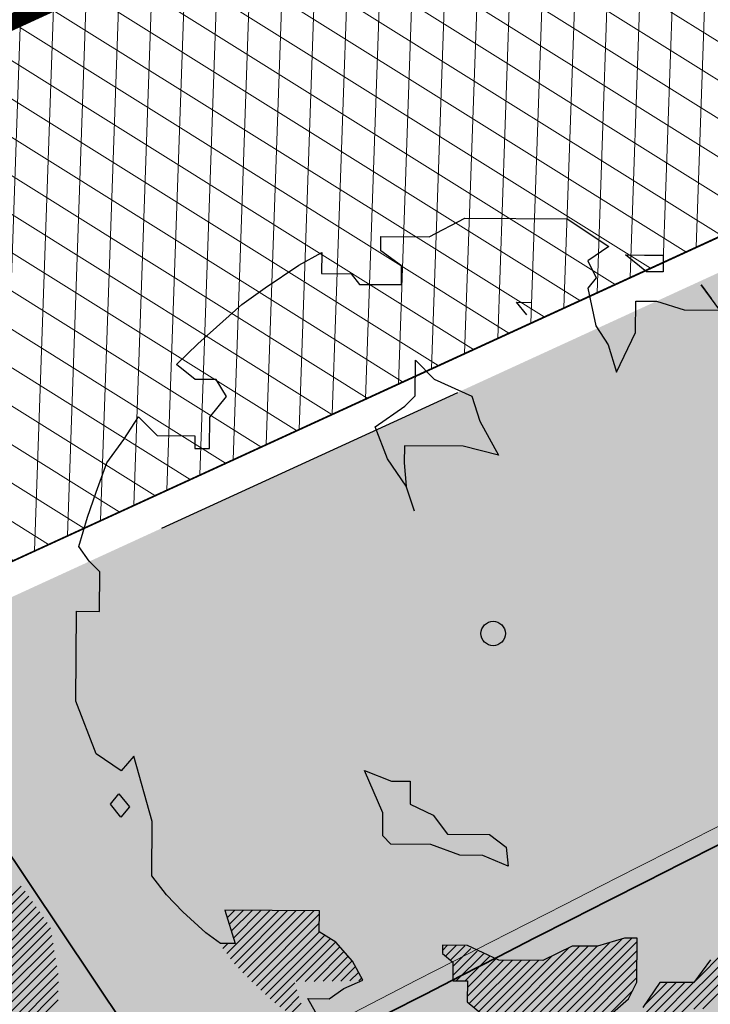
# Model space of a CAD drawing. Header units: metres. Extents: x 195696 to 514079, y 327475 to 328989.
# Tile 54 of 256: x 195947.01 to 195951.26, y 327627.66 to 327633.71. Entities that reach past the tile are written whole.
import ezdxf

# ---------------------------------------------------------------- set-up
doc = ezdxf.new("R2010")
doc.units = ezdxf.units.M
for name, pattern in [('CENTER2', [1.125, 0.75, -0.125, 0.125, -0.125]), ('RI-HWA', [7.4, 5, -2.4]), ('VH-RIJWIELPADBAND', [20, 8, -2, 2, -2, 0, -2, 2, -2]), ('VH-TROTTOIRBAND_180-200', [20, 10, -2, 2, -2, 2, -2])]:
    doc.linetypes.add(name, pattern=pattern)
for name, color, linetype, lineweight in [('mk-nw-streep 0.10', 7, 'Continuous', 35), ('N-WE-GR-BOOM-S', 74, 'Continuous', 25), ('N-WE-GR-GRAS-A-250', 62, 'Continuous', 18), ('N-WE-GW-ONTGRAVINGSVAK-vak 5-A-250', 82, 'Continuous', 18), ('N-WE-GW-TALUD-G', 6, 'Continuous', 18), ('N-WE-KG-WERKGRENS-200-G', 14, 'CENTER2', 35), ('N-WE-RI-HWA_RIOOLLEIDING_BETON_400-G', 150, 'RI-HWA', 35), ('N-WE-VH-GESLOTENVERHARDING-A-200', 252, 'Continuous', 18), ('N-WE-VH-HERSTRATEN-A-200', 252, 'Continuous', 18), ('N-WE-VH-KANTOPSLUITING_OPSLUITBAND_100X200-G', 5, 'Continuous', 13), ('N-WE-VH-KANTOPSLUITING_RIJWIELPADBAND_40 120_250-G', 1, 'VH-RIJWIELPADBAND', 35), ('N-WE-VH-KANTOPSLUITING_TROTTOIRBAND_180 200_250-G', 6, 'VH-TROTTOIRBAND_180-200', 25), ('N-WE-VH-KANTOPSLUITING_VOORKANTBAND-G', 2, 'Continuous', 35), ('N-WE-VH-KANTVERHARDING-G', 5, 'Continuous', 35), ('N-WE-VH-OPENVERHARDING_BETONSTRAATSTEEN_ROOD-A', 13, 'Continuous', 18), ('N-WE-VH-TEGEL-A', 252, 'Continuous', 18), ('X-XX-AL-T25', 7, 'Continuous', 25)]:
    doc.layers.add(name, color=color, linetype=linetype, lineweight=lineweight)
doc.styles.add('NLCS-ISO-M250-T25', font='NLCS-ISO.ttf', dxfattribs={"height": 0.625})
pattern_1 = [(0, (0, 0), (0.5, 0.5), [0.125, -0.375]), (0, (0.275, 0.3), (0.5, 0.5), [0.125, -0.375]), (90, (0.05, 0.175), (-0.5, 0.5), [0.125, -0.375]), (90, (0.25, 0.35), (-0.5, 0.5), [0.125, -0.375]), (45, (0.1, 0.35), (0, 0.5000000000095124), [0.125, -0.582106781]), (135, (0.275, 0), (-0.5000000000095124, 0), [0.125, -0.582106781]), (26.56505119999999, (0.125, 0.15), (0.5000000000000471, 2.000322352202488e-10), [0.125, -0.9930339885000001]), (26.56505119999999, (0.35, 0.4), (0.5000000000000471, 2.000322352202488e-10), [0.125, -0.9930339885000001]), (63.43494882, (0.35, 0), (2.54993137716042e-11, 0.500000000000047), [0.125, -0.9930339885]), (63.43494882, (0.125, 0.225), (2.54993137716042e-11, 0.500000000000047), [0.125, -0.9930339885]), (63.43494882, (0.3, 0.1), (2.54993137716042e-11, 0.500000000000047), [0.125, -0.9930339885]), (116.5650512, (0, 0.275), (-2.000324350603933e-10, 0.500000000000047), [0.125, -0.9930339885]), (153.43494882, (0.1, 0.07500000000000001), (-0.500000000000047, 2.549949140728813e-11), [0.125, -0.9930339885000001])]

# ---------------------------------------------------------------- blocks, each defined once
blk = doc.blocks.new('SGR-BOOM_27')
for p, q in [((-0.7884707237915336, 4.875214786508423), (-0.3494760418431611, 5.103446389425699)), ((-0.3494760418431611, 5.103446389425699), (0.9108731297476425, 5.094011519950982)), ((0.9108731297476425, 5.094011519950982), (1.42280476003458, 4.755790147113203)), ((-1.381413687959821, 4.699593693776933), (-1.380072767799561, 4.879643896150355)), ((-1.380072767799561, 4.879643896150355), (-0.7884707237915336, 4.875214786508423)), ((1.42280476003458, 4.755790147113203), (1.164242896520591, 4.577658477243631)), ((-2.390203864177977, 4.527076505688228), (-2.10610133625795, 4.679289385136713)), ((-2.10610133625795, 4.679289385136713), (-2.108034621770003, 4.4220783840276)), ((-1.125553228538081, 4.517599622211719), (-1.381413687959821, 4.699593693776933)), ((1.883493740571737, 4.443665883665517), (1.627809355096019, 4.651357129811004)), ((1.627809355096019, 4.651357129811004), (1.859303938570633, 4.649619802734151)), ((1.859303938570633, 4.649619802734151), (2.090798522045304, 4.647881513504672)), ((2.090798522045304, 4.647881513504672), (2.089252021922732, 4.442120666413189)), ((-2.803863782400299, 4.24721546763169), (-2.390203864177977, 4.527076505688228)), ((-1.12728061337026, 4.286128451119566), (-1.125553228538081, 4.517599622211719)), ((1.164242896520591, 4.577658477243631), (1.265597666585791, 4.371110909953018)), ((-2.108034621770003, 4.4220783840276), (-1.74362537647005, 4.419347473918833)), ((-1.74362537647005, 4.419347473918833), (-1.641712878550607, 4.289976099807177)), ((1.265597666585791, 4.371110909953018), (1.16173713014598, 4.243271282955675)), ((2.089252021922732, 4.442120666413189), (1.883493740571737, 4.443665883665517)), ((-3.088333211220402, 4.043565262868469), (-2.803863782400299, 4.24721546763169)), ((-1.641712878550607, 4.289976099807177), (-1.12728061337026, 4.286128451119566)), ((1.16173713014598, 4.243271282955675), (1.26117368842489, 3.779512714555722)), ((2.784562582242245, 3.973907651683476), (2.555377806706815, 4.284293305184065)), ((2.555377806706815, 4.284293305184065), (2.680173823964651, 4.115278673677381)), ((-3.399106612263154, 3.76293257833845), (-3.088333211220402, 4.043565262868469)), ((0.2858664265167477, 4.069760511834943), (0.4659079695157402, 4.068422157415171)), ((0.413314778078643, 3.914470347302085), (0.2858664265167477, 4.069760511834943)), ((1.749296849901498, 3.698681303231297), (1.752184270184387, 4.0845189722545)), ((1.752184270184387, 4.0845189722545), (2.009390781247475, 4.082601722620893)), ((2.009390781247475, 4.082601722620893), (2.347290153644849, 3.977176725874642)), ((2.347290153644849, 3.977176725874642), (2.784562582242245, 3.973907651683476)), ((-3.632147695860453, 3.558896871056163), (-3.399106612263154, 3.76293257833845)), ((1.26117368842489, 3.779512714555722), (1.413765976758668, 3.546868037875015)), ((1.514146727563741, 3.211722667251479), (1.749296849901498, 3.698681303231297)), ((-3.891282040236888, 3.303602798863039), (-3.632147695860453, 3.558896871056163)), ((1.413765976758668, 3.546868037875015), (1.514146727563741, 3.211722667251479)), ((-3.661128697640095, 3.121815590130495), (-3.891282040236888, 3.303602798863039)), ((-0.9574327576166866, 2.921530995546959), (-0.9541540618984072, 3.35880470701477)), ((-0.9541540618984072, 3.35880470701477), (-0.7244016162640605, 3.125567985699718)), ((-3.403912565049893, 3.119898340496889), (-3.661128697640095, 3.121815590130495)), ((-3.276850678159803, 2.913172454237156), (-3.403912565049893, 3.119898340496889)), ((-0.7244016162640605, 3.125567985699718), (-0.2629541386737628, 2.916344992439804)), ((-3.484541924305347, 2.657491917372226), (-3.276850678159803, 2.913172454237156)), ((-1.087000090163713, 2.793884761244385), (-0.9574327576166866, 2.921530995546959)), ((-0.2629541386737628, 2.916344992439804), (-0.1623726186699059, 2.606903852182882)), ((-1.449030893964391, 2.539376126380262), (-1.087000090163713, 2.793884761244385)), ((-4.541256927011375, 2.382431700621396), (-4.359081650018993, 2.664029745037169)), ((-4.359081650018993, 2.664029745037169), (-4.129324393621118, 2.430792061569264)), ((-3.487429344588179, 2.271654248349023), (-3.484541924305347, 2.657491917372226)), ((-0.1623726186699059, 2.606903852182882), (0.06601421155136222, 2.189341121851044)), ((-4.129324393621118, 2.430792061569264), (-3.666335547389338, 2.427344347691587)), ((-3.666335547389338, 2.427344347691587), (-3.667480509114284, 2.273013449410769)), ((-1.297622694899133, 2.14809780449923), (-1.449030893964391, 2.539376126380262)), ((-4.749168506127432, 2.096749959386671), (-4.541256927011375, 2.382431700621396)), ((-1.090665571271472, 2.305180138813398), (-1.092231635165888, 2.095122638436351)), ((-0.3704458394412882, 2.299787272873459), (-1.090665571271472, 2.305180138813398)), ((0.06601421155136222, 2.189341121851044), (-0.3704458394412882, 2.299787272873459)), ((-3.667480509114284, 2.273013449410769), (-3.487429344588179, 2.271654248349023)), ((-4.880463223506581, 1.737604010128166), (-4.749168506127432, 2.096749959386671)), ((-1.068619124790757, 1.811992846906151), (-1.297622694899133, 2.14809780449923)), ((-1.092231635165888, 2.095122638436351), (-1.068619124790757, 1.811992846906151)), ((4.617785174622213, 1.45641231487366), (5.011850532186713, 1.850477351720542)), ((-4.985664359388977, 1.429728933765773), (-4.880463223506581, 1.737604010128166)), ((-0.968047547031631, 1.502566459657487), (-1.068619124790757, 1.811992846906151)), ((4.616145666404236, 1.237057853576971), (5.107308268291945, 1.728223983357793)), ((4.616967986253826, 1.34673813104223), (5.062241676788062, 1.792012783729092)), ((4.615328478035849, 1.127383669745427), (5.151929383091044, 1.663993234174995)), ((4.65356346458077, 1.056768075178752), (5.196555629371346, 1.599763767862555)), ((4.704380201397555, 0.9987303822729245), (5.241181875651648, 1.535533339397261)), ((4.755197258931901, 0.9406939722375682), (5.285808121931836, 1.471302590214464)), ((-5.091247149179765, 1.070402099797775), (-4.985664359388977, 1.429728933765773)), ((4.806018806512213, 0.8826553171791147), (5.330424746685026, 1.407066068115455)), ((4.818551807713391, 0.7863412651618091), (5.372726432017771, 1.340510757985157)), ((4.817729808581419, 0.6766548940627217), (5.388151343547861, 1.247078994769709)), ((4.816912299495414, 0.566988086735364), (5.403561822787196, 1.153634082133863)), ((-4.963980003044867, 0.8893743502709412), (-5.091247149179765, 1.070402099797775)), ((4.816085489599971, 0.4572994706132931), (5.41897711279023, 1.060194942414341)), ((-4.836331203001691, 0.7598095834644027), (-4.963980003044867, 0.8893743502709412)), ((4.814441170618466, 0.2379536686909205), (5.449812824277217, 0.8733179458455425)), ((4.815267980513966, 0.3476326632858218), (5.43439753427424, 0.9667631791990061)), ((-4.83998674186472, 0.2711136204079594), (-4.836331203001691, 0.7598095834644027)), ((4.041143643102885, -0.6442030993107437), (5.465223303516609, 0.7798791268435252)), ((4.149197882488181, -0.6450106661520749), (5.469368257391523, 0.6751722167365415)), ((4.189987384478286, -0.7130682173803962), (5.46855587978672, 0.5654980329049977)), ((4.189160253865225, -0.8227472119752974), (5.467728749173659, 0.4558164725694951)), ((-5.131199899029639, -0.8328113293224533), (-5.122943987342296, 0.2732229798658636)), ((-5.122943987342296, 0.2732229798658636), (-4.83998674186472, 0.2711136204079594)), ((-4.878804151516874, -1.477755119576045), (-5.131199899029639, -0.8328113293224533)), ((-4.571691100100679, -1.6858479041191), (-4.878804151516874, -1.477755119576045)), ((-4.416006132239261, -1.5069564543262), (-4.571691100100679, -1.6858479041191)), ((-4.19050640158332, -2.310330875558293), (-4.416006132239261, -1.5069564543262)), ((-1.355897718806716, -2.202925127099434), (-1.583506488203, -1.682481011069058)), ((-1.583506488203, -1.682481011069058), (-1.250079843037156, -1.813597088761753)), ((-1.250079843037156, -1.813597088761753), (-1.01860001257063, -1.815336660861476)), ((-1.01860001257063, -1.815336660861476), (-1.020718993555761, -2.098264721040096)), ((2.465136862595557, -4.615023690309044), (5.195753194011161, -1.884407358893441)), ((2.579274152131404, -4.609745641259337), (5.272115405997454, -1.916906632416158)), ((-4.70336779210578, -2.096436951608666), (-4.599522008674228, -1.968597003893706)), ((-4.599522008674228, -1.968597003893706), (-4.472093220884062, -2.128170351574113)), ((-4.575953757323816, -2.256010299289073), (-4.70336779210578, -2.096436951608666)), ((-4.472093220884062, -2.128170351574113), (-4.575953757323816, -2.256010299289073)), ((-1.020718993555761, -2.098264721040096), (-0.7387601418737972, -2.233278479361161)), ((-1.358011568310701, -2.485882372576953), (-1.355897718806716, -2.202925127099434)), ((-0.7387601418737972, -2.233278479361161), (-0.5604459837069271, -2.466116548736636)), ((-4.195507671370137, -2.979097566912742), (-4.19050640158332, -2.310330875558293)), ((-1.255888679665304, -2.58953476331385), (-1.358011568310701, -2.485882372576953)), ((-0.5604459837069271, -2.466116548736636), (-0.04600890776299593, -2.469965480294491)), ((-0.04600890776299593, -2.469965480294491), (0.1585992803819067, -2.62583903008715)), ((-0.7671779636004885, -2.593190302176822), (-1.255888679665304, -2.58953476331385)), ((-0.4080445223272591, -2.724499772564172), (-0.7671779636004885, -2.593190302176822)), ((0.1585992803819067, -2.62583903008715), (0.1825934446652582, -2.857531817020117)), ((-0.1251068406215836, -2.726608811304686), (-0.4080445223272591, -2.724499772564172)), ((0.1825934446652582, -2.857531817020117), (-0.1251068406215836, -2.726608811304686)), ((-4.017198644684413, -3.211947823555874), (-4.195507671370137, -2.979097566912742)), ((-3.812952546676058, -3.41925966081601), (-4.017198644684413, -3.211947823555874)), ((-3.531947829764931, -3.678582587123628), (-3.812952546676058, -3.41925966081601)), ((-2.136579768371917, -3.40608073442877), (-3.298344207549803, -3.397384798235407)), ((-3.298344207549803, -3.397384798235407), (-3.172814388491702, -3.809884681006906)), ((-3.294992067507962, -3.408417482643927), (-3.284064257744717, -3.397494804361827)), ((-3.275431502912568, -3.933139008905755), (-2.743827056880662, -3.401534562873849)), ((-3.269593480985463, -3.491878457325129), (-3.176014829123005, -3.398302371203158)), ((-3.244189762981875, -3.575336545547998), (-3.067970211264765, -3.399107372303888)), ((-3.228221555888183, -3.994783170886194), (-2.63578757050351, -3.402349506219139)), ((-3.218795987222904, -3.658794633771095), (-2.959925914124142, -3.399921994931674)), ((-3.19340221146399, -3.742253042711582), (-2.851876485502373, -3.400729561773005)), ((-3.181011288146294, -4.056432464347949), (-2.527738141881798, -3.403156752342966)), ((-3.129127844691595, -4.113400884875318), (-2.41968871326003, -3.403964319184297)), ((-3.075110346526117, -4.168237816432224), (-2.311639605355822, -3.404769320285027)), ((-3.021088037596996, -4.223074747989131), (-2.203599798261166, -3.405584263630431)), ((-2.967070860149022, -4.277912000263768), (-2.136893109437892, -3.44773168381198)), ((-2.13850792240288, -3.663284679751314), (-2.136579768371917, -3.40608073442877)), ((-2.910699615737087, -4.330397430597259), (-2.137715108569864, -3.557405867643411)), ((2.320736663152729, -4.650569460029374), (3.453021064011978, -3.518285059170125)), ((-3.352855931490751, -3.808531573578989), (-3.531947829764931, -3.678582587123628)), ((-2.854088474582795, -4.382640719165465), (-2.136202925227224, -3.664752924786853)), ((-2.797482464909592, -4.43488432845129), (-2.069647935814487, -3.707052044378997)), ((-2.740871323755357, -4.487127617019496), (-2.003087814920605, -3.749344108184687)), ((-1.933694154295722, -3.793441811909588), (-2.13850792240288, -3.663284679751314)), ((0.6830196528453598, -4.764319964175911), (1.703853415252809, -3.743481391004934)), ((1.616465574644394, -3.742820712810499), (1.281301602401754, -3.843216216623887)), ((1.770785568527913, -3.743985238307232), (1.616465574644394, -3.742820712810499)), ((1.766743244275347, -4.284124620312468), (1.770785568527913, -3.743985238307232)), ((2.165345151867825, -4.697109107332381), (3.165918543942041, -3.696528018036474)), ((-3.172814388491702, -3.809884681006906), (-3.352855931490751, -3.808531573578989)), ((-3.3226417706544, -3.871494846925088), (-3.260383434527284, -3.809236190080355)), ((-2.421166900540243, -4.276284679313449), (-1.936532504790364, -3.791648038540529)), ((-2.311076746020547, -4.275048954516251), (-1.885045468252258, -3.849017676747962)), ((-1.729658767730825, -4.026472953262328), (-1.933694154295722, -3.793441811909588)), ((-0.6220927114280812, -3.828968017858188), (-0.6228560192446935, -3.931854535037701)), ((-0.622572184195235, -3.892797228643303), (-0.5592176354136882, -3.829445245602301)), ((-0.3134283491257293, -3.831285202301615), (-0.6220927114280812, -3.828968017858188)), ((-0.5841954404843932, -3.963277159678), (-0.4511733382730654, -3.830257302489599)), ((-0.5241295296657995, -4.012065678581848), (-0.3494564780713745, -3.837394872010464)), ((-0.4954423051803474, -4.092235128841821), (-0.2728248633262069, -3.869618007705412)), ((0.07104979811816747, -4.014231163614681), (-0.3134283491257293, -3.831285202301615)), ((-0.003981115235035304, -4.798182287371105), (0.9346668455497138, -3.859534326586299)), ((0.04640489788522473, -4.856652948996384), (1.061488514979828, -3.841569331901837)), ((0.3184638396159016, -4.693446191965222), (1.169533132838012, -3.84238170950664)), ((0.4265033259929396, -4.694260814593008), (1.277577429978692, -3.843189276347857)), ((0.5345431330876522, -4.695080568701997), (1.431349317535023, -3.79826925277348)), ((0.6092558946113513, -4.729226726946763), (1.586760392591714, -3.751722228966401)), ((0.9726423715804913, -3.840899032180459), (0.6112087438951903, -4.018251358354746)), ((0.7567786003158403, -4.799410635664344), (1.770467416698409, -3.785724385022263)), ((1.281301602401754, -3.843216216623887), (0.9726423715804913, -3.840899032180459)), ((-2.200991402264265, -4.273815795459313), (-1.834223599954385, -3.90704799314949)), ((-2.090906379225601, -4.272587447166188), (-1.783411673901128, -3.965090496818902)), ((-0.6228560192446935, -3.931854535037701), (-0.4950163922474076, -4.035714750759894)), ((-0.4962643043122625, -4.201914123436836), (-0.196198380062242, -3.901845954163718)), ((-0.4530280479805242, -4.267532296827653), (-0.1195670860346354, -3.934068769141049)), ((-0.3449834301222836, -4.268344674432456), (-0.04294060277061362, -3.966299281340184)), ((-0.05742100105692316, -4.742765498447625), (0.7209364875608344, -3.964415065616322)), ((0.8305420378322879, -4.834501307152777), (1.769650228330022, -3.895398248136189)), ((2.469169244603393, -4.284430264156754), (2.869841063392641, -3.883756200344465)), ((-1.980811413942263, -4.271346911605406), (-1.732590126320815, -4.023127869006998)), ((-1.870726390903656, -4.27011856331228), (-1.69343981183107, -4.092834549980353)), ((-1.602778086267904, -4.258946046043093), (-1.729658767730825, -4.026472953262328)), ((-0.4950163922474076, -4.035714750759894), (-0.4967537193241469, -4.267201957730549)), ((-0.3181361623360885, -4.459208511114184), (0.1264229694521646, -4.014644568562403)), ((-0.3173093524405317, -4.349529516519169), (0.03369582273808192, -3.998519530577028)), ((-0.2952580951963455, -4.545184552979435), (0.2344772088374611, -4.015452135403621)), ((-0.2357986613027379, -4.594579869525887), (0.3425263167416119, -4.016259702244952)), ((-0.1763443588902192, -4.643975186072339), (0.4505757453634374, -4.017059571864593)), ((-0.1168804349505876, -4.693370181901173), (0.5586251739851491, -4.017864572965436)), ((0.6112087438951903, -4.018251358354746), (0.07104979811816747, -4.014231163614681)), ((0.9043009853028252, -4.869599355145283), (1.768827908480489, -4.005072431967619)), ((2.673395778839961, -4.007969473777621), (2.465513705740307, -4.289373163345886)), ((-1.760636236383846, -4.268882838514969), (-1.655004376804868, -4.163250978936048)), ((-1.650546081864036, -4.267649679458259), (-1.616568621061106, -4.233674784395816)), ((1.004114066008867, -4.878640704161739), (1.768005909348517, -4.114746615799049)), ((1.112163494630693, -4.879448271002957), (1.767183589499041, -4.224425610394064)), ((-2.684255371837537, -4.539370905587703), (-2.437727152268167, -4.292842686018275)), ((-1.835040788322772, -4.360073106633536), (-1.602778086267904, -4.258946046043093)), ((-0.4967537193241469, -4.267201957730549), (-0.3167025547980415, -4.268552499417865)), ((-0.3167025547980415, -4.268552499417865), (-0.318635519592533, -4.525756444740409)), ((1.662320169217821, -4.489134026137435), (1.766743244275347, -4.284124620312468)), ((1.831120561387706, -4.704765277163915), (2.248142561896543, -4.28774584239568)), ((2.049680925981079, -4.286250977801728), (1.841593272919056, -4.593373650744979)), ((1.858271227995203, -4.568757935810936), (2.14009826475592, -4.286933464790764)), ((1.939169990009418, -4.705570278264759), (2.356182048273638, -4.288553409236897)), ((2.047224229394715, -4.70637046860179), (2.464226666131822, -4.289368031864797)), ((2.465513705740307, -4.289373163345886), (2.049680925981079, -4.286250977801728)), ((-2.621546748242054, -4.585518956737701), (-2.412333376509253, -4.37630109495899)), ((-2.558466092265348, -4.631292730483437), (-2.386939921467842, -4.459761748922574)), ((-2.016061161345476, -4.487340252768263), (-1.835040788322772, -4.360073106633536)), ((1.220207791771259, -4.880255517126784), (1.715251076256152, -4.385212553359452)), ((-2.490751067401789, -4.672432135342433), (-2.361541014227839, -4.543227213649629)), ((-2.277554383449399, -4.485375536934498), (-2.016061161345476, -4.487340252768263)), ((-2.146401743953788, -4.717875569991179), (-2.277554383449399, -4.485375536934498)), ((-0.318635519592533, -4.525756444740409), (-0.03742041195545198, -4.759374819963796)), ((1.403361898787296, -4.718695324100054), (1.662320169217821, -4.489134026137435))]:
    blk.add_line(p, q)
blk.add_circle((0, 0), 0.15)

msp = doc.modelspace()

# ---------------------------------------------------------------- hatches: boundary and pattern name
at = {"layer": 'N-WE-GR-GRAS-A-250', "lineweight": 0}
h = msp.add_hatch(dxfattribs=at)
h.set_pattern_fill('AGR-GRAS_02-SO', color=256, scale=0.05, pattern_type=2)
h.set_pattern_definition(pattern_1)
edge = h.paths.add_edge_path(flags=17)
edge.add_arc((195894.559118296, 327628.0008672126), 2.00000000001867, 141.4672806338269, 205.6254233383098)
edge.add_line((195892.7558368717, 327627.1358954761), (195893.6442734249, 327625.2836949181))
edge.add_line((195893.6442734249, 327625.2836949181), (195903.1995377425, 327629.2377206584))
edge.add_line((195903.1995377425, 327629.2377206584), (195901.9728150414, 327631.3262218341))
edge.add_line((195901.9728150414, 327631.3262218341), (195892.9946132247, 327629.2467901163))
edge = h.paths.add_edge_path()
edge.add_arc((195894.559118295, 327628.0008672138), 1.999999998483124, 114.1582394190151, 205.6254233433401)
edge.add_line((195892.7558368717, 327627.1358954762), (195893.6442734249, 327625.283694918))
edge.add_line((195893.6442734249, 327625.283694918), (195888.7015997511, 327623.1984623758))
edge.add_line((195888.7015997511, 327623.1984623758), (195889.2842258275, 327621.9323330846))
edge.add_line((195889.2842258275, 327621.9323330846), (195891.6600081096, 327616.7851886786))
edge.add_arc((195897.7335764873, 327603.552450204), 14.56000001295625, 109.5185303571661, 114.65419813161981, ccw=False)
edge.add_arc((195898.4012773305, 327603.225723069), 15.10000000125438, 98.33438612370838, 111.4926544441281, ccw=False)
edge.add_line((195896.2125317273, 327618.1662515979), (195896.9700282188, 327618.3502061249))
edge.add_arc((195895.0962950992, 327626.0659513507), 7.940000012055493, 283.6497829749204, 306.4932178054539)
edge.add_line((195899.8184324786, 327619.6827688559), (195901.0766474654, 327620.613568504))
edge.add_arc((196065.2309153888, 327394.0238279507), 279.802670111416, 123.9376761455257, 125.92167150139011, ccw=False)
edge.add_arc((196052.4705127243, 327415.9658439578), 254.4799999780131, 116.04817992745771, 124.3121944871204, ccw=False)
edge.add_arc((196065.230915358, 327394.0238282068), 279.8026698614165, 114.4387036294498, 116.42269830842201, ccw=False)
edge.add_line((195949.4710925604, 327648.7574095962), (195977.2456928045, 327661.0463759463))
edge.add_line((195977.2456928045, 327661.0463759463), (195976.1714002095, 327663.921825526))
edge.add_line((195976.1714002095, 327663.921825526), (195975.1513113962, 327666.3509349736))
edge.add_line((195975.1513113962, 327666.3509349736), (195928.3581608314, 327645.3531347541))
edge.add_line((195928.3581608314, 327645.3531347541), (195893.7406020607, 327629.8257045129))
h = msp.add_hatch(dxfattribs=at)
h.set_pattern_fill('AGR-GRAS_02-SO', color=256, scale=0.05, pattern_type=2)
h.set_pattern_definition(pattern_1)
edge = h.paths.add_edge_path()
edge.add_arc((196043.198166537, 327406.4101503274), 250.2000000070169, 119.0445295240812, 125.0100958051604)
edge.add_arc((196048.5765314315, 327398.7319291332), 259.5745341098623, 125.0100958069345, 125.4128280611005)
edge.add_line((195898.1625222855, 327610.2846757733), (195897.9779617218, 327610.5432479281))
edge.add_arc((195896.3602316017, 327616.1046272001), 5.791890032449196, 232.0050728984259, 286.2190000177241, ccw=False)
edge.add_arc((195892.9791202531, 327611.7771308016), 0.3001568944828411, 121.9578263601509, 232.1130221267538, ccw=False)
edge.add_arc((195864.8525568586, 327667.5920542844), 62.20236465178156, 296.7195791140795, 297.6407080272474)
edge.add_arc((195887.4424593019, 327609.3265491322), 7.019852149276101, 26.77204193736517, 27.58824522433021)
edge.add_arc((195897.7378259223, 327603.5379229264), 9.915119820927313, 103.65383488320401, 114.25858670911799, ccw=False)
edge.add_line((195895.397309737, 327613.1728378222), (195898.0697254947, 327613.8218216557))
edge.add_arc((195895.0962951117, 327626.0659513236), 12.59999998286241, 283.6497829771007, 306.4932178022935)
edge.add_line((195902.5898632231, 327615.9364677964), (195903.8480782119, 327616.867267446))
edge.add_arc((196052.470512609, 327415.965843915), 249.8999999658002, 120.18018763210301, 126.4932178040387, ccw=False)
edge.add_arc((196052.470512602, 327415.9658439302), 249.8999999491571, 113.8671573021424, 120.1801876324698, ccw=False)
edge.add_line((195951.3566099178, 327644.4959046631), (195978.0309411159, 327656.2980532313))
edge.add_line((195978.0309411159, 327656.2980532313), (195978.0714028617, 327656.2066046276))
edge.add_line((195978.0714028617, 327656.2066046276), (195978.9858888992, 327656.6112220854))
edge.add_line((195978.9858888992, 327656.6112220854), (195980.4815068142, 327653.2309386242))
edge.add_line((195980.4815068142, 327653.2309386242), (195980.204127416, 327653.1082111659))
edge.add_line((195980.204127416, 327653.1082111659), (195980.3317623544, 327652.8280505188))
edge.add_line((195980.3317623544, 327652.8280505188), (195938.8944765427, 327633.8321814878))
edge.add_arc((196043.19817787, 327406.4101268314), 250.2000260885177, 114.637844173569, 119.0445291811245)
h = msp.add_hatch(dxfattribs=at)
h.set_pattern_fill('AGR-GRAS_02-SO', color=256, scale=0.05, pattern_type=2)
h.set_pattern_definition(pattern_1)
edge = h.paths.add_edge_path()
edge.add_line((195903.9956943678, 327603.2060220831), (195904.183198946, 327602.9449699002))
edge.add_arc((195908.906000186, 327599.578198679), 5.800000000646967, 144.5158446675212, 197.0040277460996)
edge.add_arc((195903.6464528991, 327597.9697998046), 0.3000195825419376, 197.0059274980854, 304.7222992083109)
edge.add_line((195903.8173438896, 327597.7232069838), (195904.6297932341, 327598.3062387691))
edge.add_line((195904.6297932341, 327598.3062387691), (195904.6880964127, 327598.2249938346))
edge.add_arc((195874.6411075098, 327639.2375554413), 50.84143734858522, 306.2275834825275, 317.1015318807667)
edge.add_arc((195926.866324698, 327592.0628251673), 19.55377332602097, 122.68359516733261, 140.0077437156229, ccw=False)
edge.add_arc((196178.5579974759, 327200.510303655), 485.0235024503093, 120.53702746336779, 122.73109156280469, ccw=False)
edge.add_arc((196102.5093254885, 327329.4247478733), 335.3494083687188, 114.9861992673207, 120.5370274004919, ccw=False)
edge.add_line((195960.857752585, 327633.3886562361), (195976.960680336, 327641.2572951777))
edge.add_line((195976.960680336, 327641.2572951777), (195975.8979426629, 327643.4321551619))
edge.add_line((195975.8979426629, 327643.4321551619), (195941.6875728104, 327627.7421393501))
edge.add_arc((196043.197863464, 327406.4100114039), 243.499999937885, 114.6377677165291, 117.7694669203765)
edge.add_arc((195952.9500934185, 327577.8014638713), 49.79999999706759, 117.7694669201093, 133.4711233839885)
edge.add_arc((195884.151202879, 327650.3735842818), 50.20000000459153, 302.8422075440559, 313.47112338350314, ccw=False)
edge.add_arc((196024.1603589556, 327433.4729748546), 207.9635879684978, 122.8422077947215, 124.478979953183)
edge.add_arc((196113.5382223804, 327305.295721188), 364.223308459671, 124.6544697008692, 125.1215785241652)
at = {"layer": 'N-WE-GW-ONTGRAVINGSVAK-vak 5-A-250', "lineweight": 0, "transparency": 33554495}
msp.add_hatch(color=256, dxfattribs=at).paths.add_polyline_path([(195928.1326799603, 327617.5530376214), (195930.0224477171, 327614.4069844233), (195947.0866307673, 327624.0993336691), (195960.083, 327630.579), (195971.69, 327635.965), (195990.4758923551, 327644.6077733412), (195989.4472236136, 327646.8431009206), (195969.9741678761, 327637.8573352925), (195969.3057477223, 327638.222267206), (195965.4, 327636.922), (195960.3559734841, 327635.1764013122), (195950.1434288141, 327629.8944182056), (195934.3076709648, 327621.147298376)])
at = {"layer": 'N-WE-VH-GESLOTENVERHARDING-A-200', "lineweight": 0}
h = msp.add_hatch(dxfattribs=at)
h.set_pattern_fill('AVH-GESLOTEN-SOD', color=256, scale=0.1, angle=28, pattern_type=2)
h.set_pattern_definition([(87.99999999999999, (0, 0), (-0.1998781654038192, 0.006979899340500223), []), (148, (0, 0), (-0.1059838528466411, -0.1696096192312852), [])])
edge = h.paths.add_edge_path()
edge.add_arc((196043.1978634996, 327406.4100113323), 243.7000000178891, 114.6377677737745, 117.7694669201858)
edge.add_arc((195952.9500934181, 327577.8014638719), 49.99999999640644, 117.769466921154, 133.471123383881)
edge.add_arc((195884.1512031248, 327650.3735845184), 50.00000000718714, 306.4912656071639, 313.4711229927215, ccw=False)
edge.add_line((195913.8862149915, 327610.1762080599), (195909.2428863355, 327617.4930319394))
edge.add_arc((196043.1953181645, 327406.4153922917), 249.9940478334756, 114.63775157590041, 122.39970749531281, ccw=False)
edge.add_line((195938.9778525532, 327633.6503891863), (196015.1880523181, 327668.6029268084))
edge.add_arc((195990.1752496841, 327723.1406174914), 60.00000000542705, 294.6377677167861, 307.6954955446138)
edge.add_line((196026.8631397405, 327675.6643210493), (196030.3420670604, 327668.7281570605))
edge.add_line((196030.3420670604, 327668.7281570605), (196027.0168718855, 327667.1070542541))
edge.add_line((196027.0168718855, 327667.1070542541), (196016.1131317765, 327662.0962125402))
edge.add_line((196016.1131317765, 327662.0962125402), (195941.6041967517, 327627.9239316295))
at = {"layer": 'N-WE-VH-HERSTRATEN-A-200', "lineweight": 0}
h = msp.add_hatch(dxfattribs=at)
h.set_pattern_fill('AVH-HERSTRATEN-SOD', color=256, scale=0.2, angle=26.57, pattern_type=2)
h.set_pattern_definition([(86.57000000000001, (195915.4831970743, 327624.8546070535), (-0.1996417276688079, 0.01196580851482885), [])])
edge = h.paths.add_edge_path()
edge.add_line((195975.5447569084, 327665.4196369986), (195979.9144058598, 327667.349492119))
edge.add_line((195979.9144058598, 327667.349492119), (195979.877, 327667.411))
edge.add_arc((195979.9212362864, 327667.8722738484), 0.4633901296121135, 204.9231770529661, 264.5220715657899, ccw=False)
edge.add_line((195979.501, 327667.677), (195976.296, 327674.723))
edge.add_line((195976.296, 327674.723), (195976.295, 327674.763))
edge.add_line((195976.295, 327674.763), (195975.4843143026, 327678.5424044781))
edge.add_line((195975.4843143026, 327678.5424044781), (195972.73, 327677.2939999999))
edge.add_line((195972.73, 327677.2939999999), (195926.405, 327656.297))
edge.add_line((195926.405, 327656.297), (195882.549, 327636.431))
edge.add_line((195882.549, 327636.431), (195884.689, 327631.956))
edge.add_line((195884.689, 327631.956), (195886.282, 327632.689))
edge.add_arc((195886.448, 327631.8359999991), 0.8690023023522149, 78.98747017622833, 101.01252982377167, ccw=False)
edge.add_line((195886.614, 327632.689), (195894.031, 327636.115))
edge.add_line((195894.031, 327636.115), (195894.05, 327636.124))
edge.add_line((195894.05, 327636.124), (195899.109, 327638.431))
edge.add_line((195899.109, 327638.431), (195910.294, 327643.542))
edge.add_line((195910.294, 327643.542), (195916.7165272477, 327646.435513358))
edge.add_arc((195917.1586417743, 327645.5148926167), 1.021277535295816, 91.04590013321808, 115.65195938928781, ccw=False)
edge.add_line((195917.14, 327646.536), (195927.892, 327651.503))
edge.add_line((195927.892, 327651.503), (195934.305, 327654.398))
edge.add_line((195934.305, 327654.398), (195934.416, 327654.448))
edge.add_line((195934.416, 327654.448), (195945.396, 327659.423))
edge.add_line((195945.396, 327659.423), (195951.838, 327662.336))
edge.add_arc((195952.2643381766, 327661.4622356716), 0.9722285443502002, 93.14492670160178, 116.00926088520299, ccw=False)
edge.add_line((195952.211, 327662.433), (195962.962, 327667.401))
edge.add_line((195962.962, 327667.401), (195968.097, 327669.671))
edge.add_arc((195969.9610096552, 327664.9667886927), 5.060052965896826, 46.282945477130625, 111.6155881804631, ccw=False)
edge.add_arc((195969.9542878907, 327664.6963484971), 5.263311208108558, 43.64465055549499, 48.265031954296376, ccw=False)
edge.add_arc((195970.1787225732, 327664.9496708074), 4.926145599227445, 33.08821904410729, 43.3141953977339, ccw=False)
edge.add_arc((195958.8602193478, 327657.5624091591), 18.44206666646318, 25.217092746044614, 33.11981405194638, ccw=False)
at = {"layer": 'N-WE-VH-OPENVERHARDING_BETONSTRAATSTEEN_ROOD-A', "lineweight": 0}
h = msp.add_hatch(dxfattribs=at)
h.set_pattern_fill('AVH-BSS_KEIFORMAAT_KEPER', color=256, scale=2, angle=26.56885433, pattern_type=2)
h.set_pattern_definition([(26.56885433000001, (195915.4831970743, 327624.8546070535), (0.09389615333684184, 0.2817507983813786), [0.63, -0.21]), (296.56885433, (195915.2953424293, 327625.2302540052), (0.09389615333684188, 0.2817507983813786), [0.63, -0.21])])
h.paths.add_polyline_path([(195983.8047951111, 327658.9620656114), (195982.7932514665, 327661.2482807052), (195978.0763189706, 327659.1612578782), (195950.3046045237, 327646.8735683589, 0.0551473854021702), (195902.301786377, 327618.9574783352), (195901.6726788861, 327618.4920785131), (195903.1594979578, 327616.4822603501), (195903.7886054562, 327616.9476601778, -0.05514738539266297), (195951.3161481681, 327644.587353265), (195979.0878626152, 327656.8750427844)])
h = msp.add_hatch(dxfattribs=at)
h.set_pattern_fill('AVH-BSS_KEIFORMAAT_KEPER', color=256, scale=2, angle=28.07844222, pattern_type=2)
h.set_pattern_definition([(28.07844222, (195918.8939923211, 327606.9957725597), (0.08644105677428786, 0.2841266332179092), [0.6299999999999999, -0.21]), (298.07844222, (195918.6963067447, 327607.3663402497), (0.08644105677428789, 0.2841266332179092), [0.63, -0.21])])
edge = h.paths.add_edge_path()
edge.add_line((195985.685783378, 327642.6269786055), (195984.6570284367, 327644.9067882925))
edge.add_line((195984.6570284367, 327644.9067882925), (195960.9, 327633.298))
edge.add_arc((196102.5055242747, 327329.431624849), 335.2415523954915, 114.9861068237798, 120.5382059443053)
edge.add_arc((196088.3640664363, 327350.1086381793), 310.2516950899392, 120.2291231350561, 123.4130898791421)
edge.add_line((195917.5173136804, 327609.0825777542), (195918.8939923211, 327606.9957725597))
edge.add_arc((196088.3640664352, 327350.1086381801), 307.7516950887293, 120.2278679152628, 123.4130898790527, ccw=False)
edge.add_arc((196102.5055242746, 327329.4316248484), 332.7415523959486, 114.98214642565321, 120.53936724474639, ccw=False)
edge.add_line((195961.9768437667, 327631.0416887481), (195985.685783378, 327642.6269786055))
at = {"layer": 'N-WE-VH-TEGEL-A', "lineweight": 0}
h = msp.add_hatch(dxfattribs=at)
h.set_pattern_fill('AVH-TEGEL_300X300_HALFST', color=256, angle=28.1124465, pattern_type=2)
h.set_pattern_definition([(28.1124465, (195900.9246258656, 327618.1874641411), (0.1939268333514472, 0.2736647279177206), [0.3, -0.3]), (118.1124465, (195900.9246258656, 327618.1874641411), (-0.264607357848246, -0.1413610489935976), [])])
edge = h.paths.add_edge_path()
edge.add_line((195931.2642428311, 327639.6588848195), (195916.0749299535, 327630.7349790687))
edge.add_arc((196052.4705126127, 327415.9658439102), 254.4199999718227, 122.4188137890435, 126.4932178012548)
edge.add_line((195901.1599093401, 327620.5010186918), (195899.9016943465, 327619.5702190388))
edge.add_line((195899.9016943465, 327619.5702190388), (195900.9722040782, 327618.1231499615))
edge.add_line((195900.9722040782, 327618.1231499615), (195902.1828408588, 327619.1182637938))
edge.add_arc((195796.015921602, 327894.0889229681), 294.7546066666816, 291.1117103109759, 291.1705718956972)
edge.add_arc((196052.4705126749, 327415.965843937), 252.619999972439, 113.8671573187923, 126.42698933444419, ccw=False)
edge.add_line((195950.2560504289, 327646.9833066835), (195977.9180265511, 327659.2224421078))
edge.add_line((195977.9180265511, 327659.2224421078), (195977.1897151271, 327660.8685169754))
edge.add_line((195977.1897151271, 327660.8685169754), (195949.5277390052, 327648.6293815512))
edge.add_arc((196052.4705126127, 327415.9658439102), 254.4199999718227, 113.8671573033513, 118.4506921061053)

# ---------------------------------------------------------------- linework, layer by layer
at = {"layer": 'mk-nw-streep 0.10', "const_width": 0.1, "flags": 128}
msp.add_lwpolyline([(195910.6204826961, 327611.5486462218, 0.04010528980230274), (195916.4793512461, 327616.2724198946, -0.06861879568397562), (195928.25162486, 327624.7068488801, -0.01366546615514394), (195940.3491150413, 327630.6605007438), (195981.1791475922, 327649.3865144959)], format="xyb", dxfattribs=at)
at = {"layer": 'N-WE-KG-WERKGRENS-200-G', "ltscale": 20, "const_width": 0.5, "flags": 128}
msp.add_lwpolyline([(195828.5449324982, 327534.879240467, 0.003022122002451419), (195829.93590122, 327535.771814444, 0.01445730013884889), (195849.9203571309, 327549.7795194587), (195856.8154032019, 327554.916298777, 0.003168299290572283), (195864.1639217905, 327560.5850023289, 0.004116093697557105), (195873.665133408, 327568.1354444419), (195875.2468758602, 327569.7402853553, -0.04590442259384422), (195893.6684553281, 327584.1758765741, -0.003920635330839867), (195895.415665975, 327585.2829132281), (195899.6903654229, 327587.1140162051), (195908.6549476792, 327591.1456296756), (195913.7783480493, 327593.5262803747), (195911.7519175, 327599.815644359, 0.01672595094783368), (195914.3030782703, 327602.3834741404, -0.05873833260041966), (195918.1914157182, 327605.6903519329, -0.0149636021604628), (195933.7835255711, 327615.4114837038, -0.02290013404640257), (195960.6453597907, 327629.6436936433), (195962.2695904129, 327626.1022357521), (195964.6556142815, 327627.196545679), (195963.0164419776, 327630.7705827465), (195985.3556549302, 327641.6865604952), (195986.2883373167, 327639.6407298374), (195991.3787427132, 327641.9896044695), (195991.2167854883, 327642.3405929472), (196016.8331699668, 327654.1033951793), (196043.3648561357, 327666.2187952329), (196062.7450758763, 327674.9827924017, -0.2249660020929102), (196073.449816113, 327674.7914675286, -0.1421209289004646), (196089.6624870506, 327659.9048043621), (196098.6602686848, 327645.085066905), (196102.7039221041, 327638.3856411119), (196105.2942913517, 327634.0936276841), (196104.5483598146, 327630.4830016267), (196106.5069983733, 327630.0783598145), (196106.8157439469, 327631.572819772), (196109.5556329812, 327627.0332549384), (196106.9175713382, 327623.6433724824), (196107.2726273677, 327621.2378997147), (196108.1724373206, 327618.762568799), (196115.3588616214, 327620.4646843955), (196117.1091711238, 327616.5289866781), (196119.7797565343, 327617.7166670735), (196121.91969184, 327613.0267845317, -0.00392140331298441), (196122.0892688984, 327612.647286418), (196123.750845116, 327608.8491332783), (196134.2791748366, 327613.0028017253), (196129.7162030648, 327622.9043765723), (196131.4787331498, 327623.7577356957), (196131.9220392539, 327622.8057424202), (196136.5309742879, 327625.0444784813), (196135.9782779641, 327626.2430509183, 0.0008442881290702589), (196135.4677727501, 327627.3242460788, 0.00200703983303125), (196134.3940288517, 327629.5648853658, 0.01591494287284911), (196124.8497653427, 327647.7894020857), (196123.6001729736, 327650.0628411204), (196120.6893621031, 327655.3570407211, -0.0299467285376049), (196119.8876454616, 327657.1722740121, -0.03392687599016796), (196119.2473421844, 327659.3243675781, -0.079656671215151), (196118.7071710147, 327669.5938870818, -0.05596398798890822), (196120.895766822, 327679.4810814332, -0.02465094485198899), (196122.3280872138, 327683.3089118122, -0.06398449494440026), (196127.6991712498, 327692.3564989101, -0.0612915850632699), (196136.293138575, 327701.4290951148, -0.002153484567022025), (196137.0448438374, 327702.0496886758), (196134.1238128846, 327705.3584450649), (196130.8403230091, 327710.2730661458), (196128.7795578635, 327714.2167266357), (196130.2824716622, 327714.9511575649), (196136.9835533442, 327718.6725045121), (196150.0915809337, 327725.9518544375), (196156.6698113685, 327729.6049777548, 0.02051814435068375), (196159.759876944, 327731.9555349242, 0.01138610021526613), (196162.7602591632, 327734.61370686), (196165.2195120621, 327736.8760195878), (196167.7078296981, 327739.1642312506), (196170.8379913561, 327742.0864486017), (196172.2114536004, 327743.3378795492), (196172.7900103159, 327745.3866384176), (196177.2139084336, 327749.0588039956), (196171.1339694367, 327757.446802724), (196170.3308734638, 327756.8646883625), (196166.3917223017, 327754.1642742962, -0.0100198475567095), (196156.8914572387, 327748.0422097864, -0.01471472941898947), (196147.7306214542, 327742.3407961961, -0.01528916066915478), (196132.0511333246, 327733.9555756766), (196122.9626991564, 327729.5143181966), (196100.9848614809, 327719.042824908), (196087.5797895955, 327712.7232624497), (196081.7786652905, 327709.9886752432, -0.2480229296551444), (196065.9737873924, 327710.7727387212, -0.0712461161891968), (196063.1016454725, 327712.8429666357), (196060.8679620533, 327714.9103437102), (196050.3103998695, 327724.2971762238), (196044.9293871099, 327729.4094879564), (196037.4614946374, 327736.5039462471), (196032.9629942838, 327731.7832916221), (196022.0346868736, 327741.8797633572), (196018.5616055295, 327737.8270700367), (196029.6593570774, 327728.3165073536), (196024.2891402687, 327722.6810873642), (196034.8576936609, 327713.3451998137), (196036.6471843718, 327711.7636285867), (196037.5375465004, 327710.9511731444), (196040.1934819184, 327706.0842392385), (196041.8161890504, 327702.9959890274), (196042.3214468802, 327700.6229266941), (196041.2663362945, 327695.3568707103), (196023.709869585, 327687.1903512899), (196023.4951042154, 327687.5758275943), (195979.9437075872, 327667.9113284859), (195976.7737302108, 327674.8803333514), (195975.8441556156, 327679.2544665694), (195926.1986886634, 327656.7524510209), (195882.7902105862, 327637.089170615), (195881.879234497, 327639.009765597), (195874.9585656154, 327635.9455117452), (195875.384539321, 327634.9207798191, -0.04918109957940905), (195875.5385754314, 327634.4258961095, -0.2318256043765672), (195874.9557544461, 327632.1454860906, -0.07746400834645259), (195874.3361499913, 327631.6101987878), (195873.9705564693, 327631.4274020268), (195873.5946628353, 327631.2433504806), (195871.5802376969, 327630.3158382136), (195870.8957485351, 327630.0005341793), (195869.0103416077, 327629.1436501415), (195872.6494445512, 327620.8904526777), (195873.4676874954, 327621.2196042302, -0.07566582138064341), (195875.1650564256, 327621.7493192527), (195875.3232605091, 327621.7713942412), (195875.4866921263, 327621.7896601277, -0.08613164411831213), (195877.2482289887, 327621.6983242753, -0.01963332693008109), (195877.6368416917, 327621.5943180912, -0.1395863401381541), (195880.0341996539, 327620.0301874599, -0.05548109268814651), (195880.685988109, 327619.0919567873), (195880.8395418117, 327618.7565879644), (195880.9070976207, 327618.608889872), (195878.4306356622, 327617.5280064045), (195879.5647862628, 327616.8923987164), (195882.3475669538, 327610.7493257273), (195879.8452018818, 327608.734657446, 0.1964746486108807), (195876.1627006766, 327602.0723668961, -0.1879515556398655), (195875.3311774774, 327600.5077894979), (195872.4633350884, 327598.0391846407, 0.01059940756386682), (195868.9136781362, 327594.85022724), (195868.0938996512, 327594.081733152, -0.02178076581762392), (195864.8276881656, 327591.2767985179), (195861.4742628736, 327588.6417396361), (195859.1297837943, 327585.548004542, -0.03149793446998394), (195856.5342211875, 327582.6121502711, -0.008822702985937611), (195850.2659221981, 327577.0803502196, -0.01452253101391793), (195839.5124260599, 327568.4463028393), (195839.2340966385, 327568.2322805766, -0.02049592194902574), (195820.3248775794, 327554.9465112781), (195818.0145626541, 327553.4715049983), (195816.984273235, 327552.8391840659), (195828.5449324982, 327534.879240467)], format="xyb", close=True, dxfattribs=at)
at = {"layer": 'N-WE-VH-KANTOPSLUITING_RIJWIELPADBAND_40 120_250-G', "flags": 128}
msp.add_lwpolyline([(195977.1330686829, 327660.9965450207), (195977.9180265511, 327659.2224421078), (195950.2560504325, 327646.9833066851, 0.0551473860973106), (195902.2304185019, 327619.053949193), (195900.9884458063, 327618.1351652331, -0.1255262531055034), (195896.4203449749, 327616.2724631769, 0.1166975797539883), (195890.7867330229, 327614.0888275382), (195887.5651578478, 327621.1438454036)], format="xyb", dxfattribs=at)
at = {"layer": 'N-WE-VH-KANTOPSLUITING_TROTTOIRBAND_180 200_250-G', "flags": 128}
msp.add_lwpolyline([(195903.9956943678, 327603.2060220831, -0.01071176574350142), (195911.3760321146, 327608.1971847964, 0.04641067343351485), (195918.6882459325, 327613.9423798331, -0.06861879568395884), (195929.7475175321, 327621.8659674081, -0.01366546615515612), (195941.6875728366, 327627.7421393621), (195983.2437095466, 327646.8011686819)], format="xyb", dxfattribs=at)
at = {"layer": 'N-WE-VH-KANTOPSLUITING_VOORKANTBAND-G', "flags": 128}
for points in [[(195977.2428070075, 327661.0450991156), (195978.0763189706, 327659.1612578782), (195950.3046045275, 327646.8735683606, 0.05514738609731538), (195902.3017858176, 327618.9574779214), (195901.0598131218, 327618.0386939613, -0.125526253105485), (195896.4367852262, 327616.153594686, 0.1194867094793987), (195890.7372641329, 327613.9082676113), (195887.456, 327621.094)], [(195884.6972281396, 327631.7407348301), (195887.2331336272, 327626.041972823), (195889.1571131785, 327621.8736613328), (195891.5917254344, 327616.5990614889), (195892.0123889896, 327616.7970939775, -0.0744647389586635), (195896.2684093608, 327618.0733112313, 0.1241957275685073), (195899.8887009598, 327619.5606068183), (195901.159908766, 327620.5010182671, -0.05514738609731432), (195949.5277390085, 327648.6293815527), (195977.1897151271, 327660.8685169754)], [(195977.9904793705, 327656.3895018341), (195951.316148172, 327644.5873532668, 0.05514738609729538), (195903.7886048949, 327616.9476597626), (195902.6115991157, 327616.076936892, -0.1000046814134), (195897.9479649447, 327613.8951591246), (195895.3737110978, 327613.2700134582, 0.04650292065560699), (195893.6184655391, 327612.6664977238, 0.04650292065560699)], [(195903.879925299, 327603.3670487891, -0.01093582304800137), (195911.2675666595, 327608.3652182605, 0.04641067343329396), (195918.5506481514, 327614.0875240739, -0.0686187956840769), (195929.6543344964, 327622.0429332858, -0.01366546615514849), (195941.6041968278, 327627.9239316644), (195983.1606910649, 327646.9831249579)]]:
    msp.add_lwpolyline(points, format="xyb", dxfattribs=at)
at = {"layer": 'N-WE-VH-KANTVERHARDING-G'}
msp.add_lwpolyline([(195941.6041967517, 327627.9239316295), (196016.1131317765, 327662.0962125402)], dxfattribs=at)

# ---------------------------------------------------------------- next in the draw order: texts
at = {"layer": 'X-XX-AL-T25', "ltscale": 5, "insert": (195918.334879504, 327636.2753413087), "char_height": 0.625, "attachment_point": 5, "rotation": 24.839305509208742, "style": 'NLCS-ISO-M250-T25', "bg_fill": 2}
msp.add_mtext_dynamic_manual_height_columns('wadibodem peil 85.80+ ', width=66.4609839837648, gutter_width=12.5, heights=[0], dxfattribs=at)

# ---------------------------------------------------------------- next in the draw order: linework, layer by layer
at = {"layer": 'N-WE-GW-TALUD-G', "flags": 128}
for points in [[(195975.2043032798, 327660.6024305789), (195949.3011532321, 327649.1414937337, 0.05736065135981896), (195899.0237673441, 327619.6049775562, -0.4736240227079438), (195896.0168876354, 327620.3373007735), (195892.7558368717, 327627.1358954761, -0.421733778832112), (195893.7406020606, 327629.8257045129), (195973.1002768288, 327665.4218544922, -0.4241303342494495), (195975.7702024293, 327664.3535113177), (195976.2464777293, 327663.1878967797, -0.4058443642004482)], [(195973.5102127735, 327662.0398952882, 1.000000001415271), (195973.0033041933, 327663.18557205, 0.008579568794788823), (195972.9750591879, 327663.1737128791), (195901.9728150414, 327631.3262218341), (195903.1995377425, 327629.2377206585), (195896.9506223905, 327624.9797620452, 0.3706814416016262), (195896.6120778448, 327623.7208848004), (195897.2932982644, 327622.3006856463, 0.4721766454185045), (195898.7929526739, 327621.9316856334, -0.05617398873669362), (195948.4919183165, 327650.9704658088)]]:
    msp.add_lwpolyline(points, format="xyb", close=True, dxfattribs=at)
at = {"layer": 'N-WE-RI-HWA_RIOOLLEIDING_BETON_400-G', "elevation": 87.429, "flags": 128}
msp.add_lwpolyline([(195937.0142212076, 327643.3707715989), (195950.0096490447, 327624.0284243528)], dxfattribs=at)
at = {"layer": 'N-WE-VH-KANTOPSLUITING_OPSLUITBAND_100X200-G', "flags": 128}
for points in [[(195884.7885907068, 327631.7813904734), (195887.3242165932, 327626.0832567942), (195889.2479079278, 327621.915569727), (195891.6402942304, 327616.7324526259), (195891.9697964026, 327616.8875697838, -0.07446473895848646), (195896.2541902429, 327618.1722951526, 0.1241957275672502), (195899.8292281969, 327619.6409995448), (195901.1004360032, 327620.5814109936, -0.05514738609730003), (195949.4872772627, 327648.7208301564), (195977.1492533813, 327660.9599655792)], [(195893.6642037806, 327612.5774269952, -0.04637556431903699), (195895.3973097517, 327613.1728378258), (195898.0697254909, 327613.8218216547, 0.0999194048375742), (195902.5864417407, 327615.9339375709, 8.443290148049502e-05), (195902.5899989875, 327615.9365682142), (195903.848077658, 327616.8672670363, -0.0551473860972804), (195951.3566099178, 327644.4959046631), (195978.0309411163, 327656.2980532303, 0.04637556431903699)], [(195904.6872063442, 327598.2245482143, 0.04750888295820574), (195911.8855672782, 327604.6297244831, -0.05873833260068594), (195916.3625062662, 327608.4371846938, -0.01495635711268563), (195932.1144210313, 327618.2582661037, -0.02422945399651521), (195960.8569246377, 327633.3882516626), (195983.5396716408, 327644.4720961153)]]:
    msp.add_lwpolyline(points, format="xyb", dxfattribs=at)
at = {"layer": 'N-WE-VH-KANTOPSLUITING_TROTTOIRBAND_180 200_250-G', "ltscale": 0.5, "flags": 128}
msp.add_lwpolyline([(195908.9280988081, 327597.2206792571, -0.876393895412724), (195908.6150265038, 327597.7264369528, 0.03407814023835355), (195913.9367887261, 327602.7238151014, -0.05873833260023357), (195917.9143082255, 327606.1065387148, -0.01496249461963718), (195933.530631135, 327615.8428145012, -0.02425450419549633), (195962.0629879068, 327630.8611822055), (195985.5975669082, 327642.3612713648), (195986.6386341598, 327640.0776994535)], format="xyb", dxfattribs=at)
at = {"layer": 'N-WE-VH-KANTOPSLUITING_VOORKANTBAND-G', "flags": 128}
for points in [[(195983.6725546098, 327644.4257286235), (195960.9, 327633.298, 0.02423034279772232), (195932.165, 327618.172, 0.01495657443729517), (195916.4179277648, 327608.3539473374)], [(195904.74629929, 327598.1438758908, 0.04750888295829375), (195911.9588251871, 327604.5616562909, -0.0587383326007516), (195916.4179277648, 327608.3539473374, -0.01495657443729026), (195932.165, 327618.172, -0.02423034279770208), (195960.9, 327633.298), (195983.5835750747, 327644.382249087)], [(195909.0101484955, 327597.0382844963), (195909.0101484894, 327597.0382844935, -0.876393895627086), (195908.4883613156, 327597.8812139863, 0.03407814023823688), (195913.7902729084, 327602.8599514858, -0.05873833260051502), (195917.8034652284, 327606.2730134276, -0.01496205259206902), (195933.4294733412, 327616.015346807, -0.02425270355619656), (195961.9768437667, 327631.0416887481), (195985.6943316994, 327642.6311557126), (195986.8206148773, 327640.1606634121)]]:
    msp.add_lwpolyline(points, format="xyb", dxfattribs=at)

# ---------------------------------------------------------------- next in the draw order: block references
at = {"layer": 'N-WE-GR-BOOM-S', "xscale": 0.5, "yscale": 0.5, "zscale": 0.5}
for p in [(195949.9226258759, 327629.9380956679), (195944.5158331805, 327627.459895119)]:
    msp.add_blockref('SGR-BOOM_27', p, dxfattribs=at)

doc.saveas('drawing.dxf')
